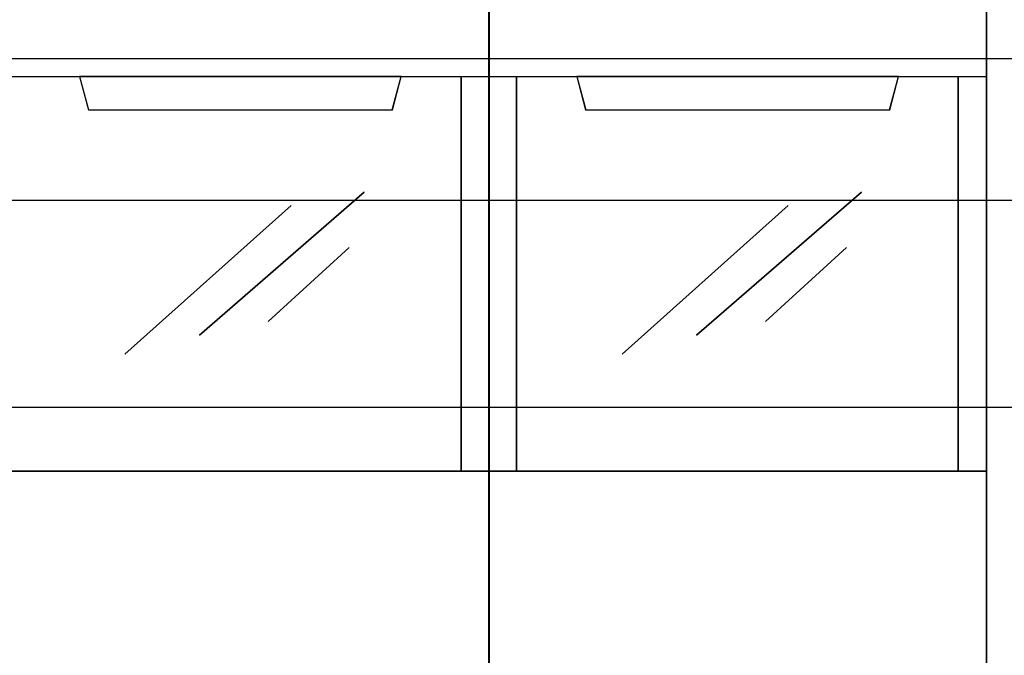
# Model space of a CAD drawing. Extents: x -558982 to 5119495, y -5290134 to 121759.
# Tile 90 of 256: x -477792 to -477436, y -21079 to -20848. Entities that reach past the tile are written whole.
import ezdxf

# ---------------------------------------------------------------- set-up
doc = ezdxf.new("R2010")
doc.units = 0
doc.header["$MEASUREMENT"] = 0
doc.layers.get('0').update_dxf_attribs({"color": 252})
for name, color, linetype in [('30', 7, 'Continuous'), ('45', 8, 'Continuous'), ('50', 7, 'Continuous')]:
    doc.layers.add(name, color=color, linetype=linetype)

# ---------------------------------------------------------------- blocks, each defined once
blk = doc.blocks.new('*U1042')
at = {"layer": '50', "color": 7}
blk.add_lwpolyline([(61.983887, -137.34823), (386.017439, -137.34823), (386.017439, -183.650891), (61.983887, -183.650891), (61.983887, -137.34823)], dxfattribs=at)
blk = doc.blocks.new('*U1043')
at = {"layer": '30', "color": 7}
blk.add_lwpolyline([(51.981526, -142.47767), (396.088727, -142.47767), (396.088727, -178.455247), (51.981526, -178.455247), (51.981526, -142.47767)], close=True, dxfattribs=at)
for points in [[(51.981526, -142.47767), (396.088727, -142.47767), (396.088727, -178.455247), (51.981526, -178.455247), (51.981526, -142.47767)], [(51.981526, -149.974543), (396.088727, -149.974543), (396.088727, -170.958374), (51.981526, -170.958374), (51.981526, -149.974543)]]:
    blk.add_lwpolyline(points, dxfattribs=at)
blk = doc.blocks.new('*U1049')
at = {"layer": '45', "color": 7}
for points in [[(187.995609, -118.993998), (206.006752, -118.993998), (206.006752, -118.993998), (206.006752, -201.999826), (206.006752, -201.999826), (187.995609, -201.999826), (187.995609, -201.999826), (187.995609, -118.993998), (187.995609, -118.993998)], [(188.000911, -118.999294), (206.00145, -118.999294), (206.00145, -201.99453), (188.000911, -201.99453), (188.000911, -118.999294)], [(187.995609, -137.997023), (206.006752, -137.997023), (206.006752, -152.304903), (187.995609, -152.304903), (187.995609, -137.997023)], [(188.000911, -138.00232), (206.00145, -138.00232), (206.00145, -152.299607), (188.000911, -152.299607), (188.000911, -138.00232)], [(191.176853, -137.997023), (191.498316, -139.207221), (191.498316, -139.207221), (202.504045, -139.207221), (202.504045, -139.207221), (202.825508, -137.997023), (191.176853, -137.997023)], [(191.182155, -138.00232), (191.503326, -139.201925), (202.499035, -139.201925), (202.820206, -138.00232), (191.182155, -138.00232)]]:
    blk.add_lwpolyline(points, close=True, dxfattribs=at)
at = {"layer": '45', "color": 4}
blk.add_lwpolyline([(204.991405, -152.304903), (204.991405, -137.997023), (204.991405, -152.304903)], close=True, dxfattribs=at)
at = {"layer": '45', "color": 253}
for points in [[(195.5166, -147.368777), (201.478781, -142.189023), (195.5166, -147.368777)], [(192.820496, -148.051996), (198.835698, -142.673632), (192.820496, -148.051996)], [(198.011225, -146.878872), (200.943272, -144.188366), (198.011225, -146.878872)]]:
    blk.add_lwpolyline(points, close=True, dxfattribs=at)
blk = doc.blocks.new('*A1050')
at = {"layer": '45', "color": 7}
for points in [[(205.993497, -118.993998), (224.00729, -118.993998), (224.00729, -118.993998), (224.00729, -201.999826), (224.00729, -201.999826), (205.993497, -201.999826), (205.993497, -201.999826), (205.993497, -118.993998), (205.993497, -118.993998)], [(205.998799, -118.999294), (224.001988, -118.999294), (224.001988, -201.99453), (205.998799, -201.99453), (205.998799, -118.999294)], [(205.993497, -137.997023), (224.00729, -137.997023), (224.00729, -152.304903), (205.993497, -152.304903), (205.993497, -137.997023)], [(205.998799, -138.00232), (224.001988, -138.00232), (224.001988, -152.299607), (205.998799, -152.299607), (205.998799, -138.00232)], [(209.177392, -137.997023), (209.498855, -139.207221), (209.498855, -139.207221), (220.504583, -139.207221), (220.504583, -139.207221), (220.826046, -137.997023), (209.177392, -137.997023)], [(209.182694, -138.00232), (209.503864, -139.201925), (220.499574, -139.201925), (220.820744, -138.00232), (209.182694, -138.00232)]]:
    blk.add_lwpolyline(points, close=True, dxfattribs=at)
at = {"layer": '45', "color": 4}
for points in [[(206.99824, -137.997023), (206.99824, -152.304903), (206.99824, -137.997023)], [(222.989292, -152.304903), (222.989292, -137.997023), (222.989292, -152.304903)]]:
    blk.add_lwpolyline(points, close=True, dxfattribs=at)
at = {"layer": '45', "color": 253}
for points in [[(213.517139, -147.368777), (219.47932, -142.189023), (213.517139, -147.368777)], [(210.821034, -148.051996), (216.836236, -142.673632), (210.821034, -148.051996)], [(216.009113, -146.878872), (218.94381, -144.188366), (216.009113, -146.878872)]]:
    blk.add_lwpolyline(points, close=True, dxfattribs=at)

msp = doc.modelspace()

# ---------------------------------------------------------------- block references
at = {"xscale": 10, "yscale": 10, "zscale": 10}
for name in ['*U1043', '*U1042', '*U1049', '*A1050']:
    msp.add_blockref(name, (-479682.25, -19489.05), dxfattribs=at)

doc.saveas('drawing.dxf')
